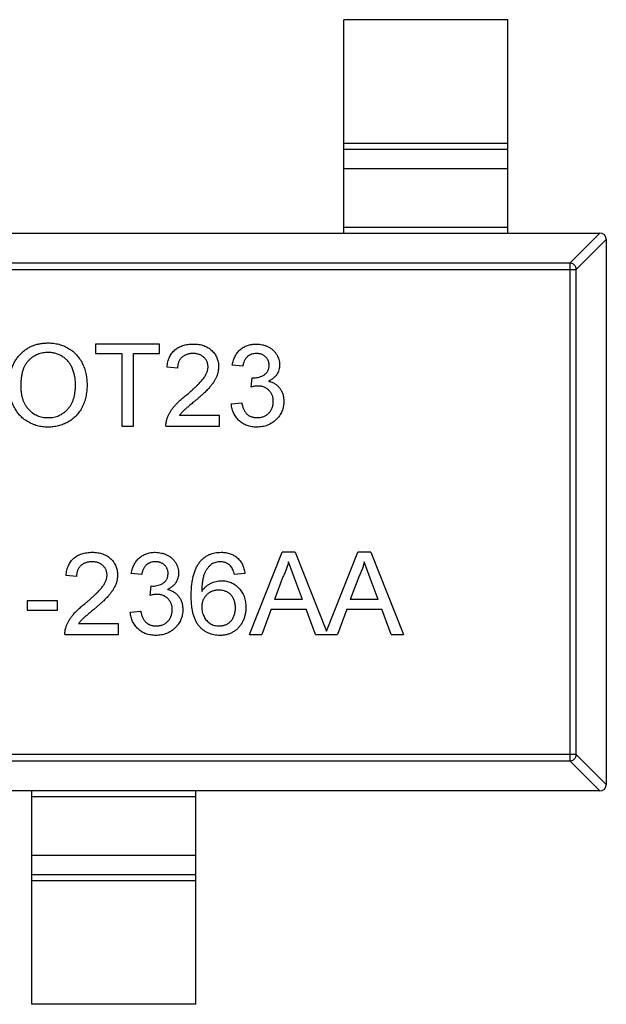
# Model space of a CAD drawing. Header units: millimetres. Extents: x 42 to 554, y 166 to 335.
# Tile 141 of 256: x 440.54 to 442.33, y 221.98 to 224.98. Entities that reach past the tile are written whole.
import ezdxf

# ---------------------------------------------------------------- set-up
doc = ezdxf.new("R2010")
doc.units = ezdxf.units.MM
doc.header["$LTSCALE"] = 30.734
doc.layers.get('0').update_dxf_attribs({"linetype": 'CONTINUOUS'})

msp = doc.modelspace()

# ---------------------------------------------------------------- linework, layer by layer
at = {"linetype": 'Continuous'}
for p, q in [((442.0316, 224.9766), (441.5316, 224.9766)), ((441.5316, 224.3266), (441.5316, 224.9766)), ((442.0316, 224.3266), (442.0316, 224.9766)), ((441.5316, 224.6005), (442.0316, 224.6005)), ((442.0316, 224.5807), (441.5316, 224.5807)), ((442.0316, 224.5227), (441.5316, 224.5227)), ((441.5316, 224.3444), (442.0316, 224.3444)), ((439.3516, 224.3266), (442.3116, 224.3266)), ((442.2205, 224.2352), (442.3119, 224.3266)), ((442.3316, 224.3069), (442.2402, 224.2155)), ((442.3316, 224.3066), (442.3316, 222.6466)), ((442.2205, 224.2352), (439.4427, 224.2352)), ((442.2205, 224.2352), (442.2205, 222.7181)), ((439.423, 224.2155), (442.2402, 224.2155)), ((442.2402, 222.7378), (442.2402, 224.2155)), ((440.971, 223.9885), (440.7755, 223.9885)), ((440.7755, 223.9885), (440.7755, 223.9596)), ((440.971, 223.9596), (440.971, 223.9885)), ((440.7755, 223.9596), (440.8556, 223.9596)), ((440.8556, 223.9596), (440.8556, 223.7385)), ((440.8909, 223.9596), (440.971, 223.9596)), ((440.8909, 223.7385), (440.8909, 223.9596)), ((441.2242, 223.9212), (441.1922, 223.9244)), ((441.0255, 223.9147), (440.9935, 223.9179)), ((441.2496, 223.8571), (441.2529, 223.8859)), ((441.2529, 223.8859), (441.2575, 223.8855)), ((441.189, 223.8058), (441.221, 223.809)), ((441.1537, 223.7705), (441.0314, 223.7705)), ((441.1537, 223.7385), (441.1537, 223.7705)), ((440.8556, 223.7385), (440.8909, 223.7385)), ((440.9903, 223.7385), (441.1537, 223.7385)), ((441.2445, 223.1038), (441.3438, 223.3538)), ((441.3835, 223.3538), (441.3438, 223.3538)), ((441.3835, 223.3538), (441.479, 223.1133)), ((441.479, 223.1133), (441.5745, 223.3538)), ((441.6143, 223.3538), (441.5745, 223.3538)), ((441.6143, 223.3538), (441.7136, 223.1038)), ((441.382, 223.2753), (441.3637, 223.325)), ((441.6128, 223.2753), (441.5944, 223.325)), ((440.7178, 223.2801), (440.6858, 223.2833)), ((440.9165, 223.2865), (440.8845, 223.2897)), ((441.2306, 223.2897), (441.1986, 223.2865)), ((441.3466, 223.2788), (441.321, 223.2096)), ((441.4063, 223.2096), (441.382, 223.2753)), ((441.5773, 223.2788), (441.5518, 223.2096)), ((441.6371, 223.2096), (441.6128, 223.2753)), ((440.9419, 223.2224), (440.9452, 223.2513)), ((440.9452, 223.2513), (440.9498, 223.2509)), ((440.6601, 223.2064), (440.5672, 223.2064)), ((440.5672, 223.2064), (440.5672, 223.1776)), ((440.6601, 223.1776), (440.6601, 223.2064)), ((441.4063, 223.2096), (441.321, 223.2096)), ((441.6371, 223.2096), (441.5518, 223.2096)), ((440.5672, 223.1776), (440.6601, 223.1776)), ((440.8813, 223.1712), (440.9133, 223.1744)), ((441.3104, 223.1808), (441.2819, 223.1038)), ((441.3104, 223.1808), (441.4169, 223.1808)), ((441.4454, 223.1038), (441.4169, 223.1808)), ((441.5411, 223.1808), (441.5127, 223.1038)), ((441.5411, 223.1808), (441.6477, 223.1808)), ((441.6762, 223.1038), (441.6477, 223.1808)), ((440.846, 223.1359), (440.7237, 223.1359)), ((440.846, 223.1038), (440.846, 223.1359)), ((440.6826, 223.1038), (440.846, 223.1038)), ((441.2445, 223.1038), (441.2819, 223.1038)), ((441.4454, 223.1038), (441.5127, 223.1038)), ((441.6762, 223.1038), (441.7136, 223.1038)), ((442.2402, 222.7378), (439.423, 222.7378)), ((442.2402, 222.7378), (442.3316, 222.6463)), ((439.4427, 222.7181), (442.2205, 222.7181)), ((442.3119, 222.6266), (442.2205, 222.7181)), ((442.3116, 222.6266), (439.3516, 222.6266)), ((440.5816, 221.9766), (440.5816, 222.6266)), ((441.0816, 222.6089), (440.5816, 222.6089)), ((441.0816, 221.9766), (441.0816, 222.6266)), ((440.5816, 222.4306), (441.0816, 222.4306)), ((440.5816, 222.3726), (441.0816, 222.3726)), ((441.0816, 222.3528), (440.5816, 222.3528)), ((441.0816, 221.9766), (440.5816, 221.9766))]:
    msp.add_line(p, q, dxfattribs=at)
for centre, start, end in [((442.3116, 224.3066), 0, 90), ((442.3116, 222.6466), 270, 0)]:
    msp.add_arc(centre, 0.02, start, end, dxfattribs=at)
for points, knots in [([(442.2402, 224.2155), (442.2401, 224.218), (442.2389, 224.2231), (442.2345, 224.2296), (442.2281, 224.234), (442.223, 224.2351), (442.2205, 224.2352)], [0, 0, 0, 0, 0.249032, 0.5, 0.750968, 1, 1, 1, 1]), ([(440.5127, 223.8602), (440.5128, 223.8652), (440.513, 223.8749), (440.5145, 223.8892), (440.5171, 223.9025), (440.5208, 223.9151), (440.5254, 223.9268), (440.5311, 223.9377), (440.5379, 223.9477), (440.5456, 223.9569), (440.5543, 223.965), (440.5635, 223.9722), (440.5733, 223.9782), (440.5838, 223.9832), (440.5949, 223.987), (440.6065, 223.9897), (440.6188, 223.9914), (440.6272, 223.9916), (440.6314, 223.9917)], [0, 0, 0, 0, 0.075226, 0.146575, 0.2145, 0.27953, 0.342403, 0.403496, 0.463762, 0.523864, 0.583252, 0.641302, 0.698898, 0.756295, 0.814628, 0.874325, 0.935783, 1, 1, 1, 1]), ([(440.6314, 223.9917), (440.6343, 223.9916), (440.6399, 223.9915), (440.6481, 223.9908), (440.6562, 223.9894), (440.6641, 223.9877), (440.6717, 223.9853), (440.6792, 223.9826), (440.6864, 223.9792), (440.6934, 223.9753), (440.7001, 223.971), (440.7064, 223.9663), (440.7122, 223.9612), (440.7178, 223.9557), (440.7228, 223.9497), (440.7275, 223.9434), (440.7317, 223.9367), (440.7355, 223.9295), (440.7389, 223.9221), (440.7418, 223.9144), (440.7443, 223.9064), (440.7464, 223.8982), (440.7479, 223.8898), (440.7491, 223.8811), (440.7497, 223.8722), (440.7498, 223.8661), (440.7499, 223.8631)], [0, 0, 0, 0, 0.043099, 0.085587, 0.126908, 0.167967, 0.20845, 0.249025, 0.289281, 0.33001, 0.370598, 0.410466, 0.450033, 0.489688, 0.529116, 0.569037, 0.609703, 0.650759, 0.692509, 0.734219, 0.776707, 0.819552, 0.863351, 0.907839, 0.953334, 1, 1, 1, 1]), ([(440.9935, 223.9179), (440.9938, 223.9207), (440.9944, 223.9262), (440.996, 223.934), (440.9983, 223.9414), (441.0009, 223.9482), (441.0043, 223.9546), (441.008, 223.9604), (441.0125, 223.9657), (441.0174, 223.9705), (441.0229, 223.9747), (441.0288, 223.9784), (441.0352, 223.9815), (441.042, 223.9841), (441.0493, 223.986), (441.057, 223.9874), (441.0651, 223.9883), (441.0707, 223.9884), (441.0736, 223.9885)], [0, 0, 0, 0, 0.070675, 0.137493, 0.201473, 0.262869, 0.32255, 0.380737, 0.43822, 0.495487, 0.553484, 0.611346, 0.670644, 0.731587, 0.794183, 0.859445, 0.928208, 1, 1, 1, 1]), ([(441.0736, 223.9885), (441.0765, 223.9884), (441.0821, 223.9883), (441.0903, 223.9873), (441.0981, 223.9858), (441.1054, 223.9837), (441.1122, 223.9808), (441.1186, 223.9774), (441.1245, 223.9734), (441.1298, 223.9687), (441.1347, 223.9636), (441.1389, 223.9582), (441.1425, 223.9525), (441.1455, 223.9465), (441.1477, 223.9401), (441.1493, 223.9335), (441.1504, 223.9266), (441.1505, 223.9219), (441.1505, 223.9195)], [0, 0, 0, 0, 0.074712, 0.145539, 0.213339, 0.278615, 0.342094, 0.40389, 0.465063, 0.526577, 0.587328, 0.64638, 0.704345, 0.761672, 0.819418, 0.878039, 0.937796, 1, 1, 1, 1]), ([(441.1922, 223.9244), (441.1927, 223.9268), (441.1937, 223.9317), (441.1957, 223.9387), (441.1981, 223.9453), (441.201, 223.9514), (441.2043, 223.9572), (441.2081, 223.9625), (441.2123, 223.9673), (441.217, 223.9718), (441.2219, 223.9757), (441.2273, 223.9791), (441.2329, 223.982), (441.2388, 223.9843), (441.245, 223.9862), (441.2515, 223.9875), (441.2583, 223.9883), (441.2629, 223.9884), (441.2653, 223.9885)], [0, 0, 0, 0, 0.071036, 0.139343, 0.204958, 0.268332, 0.330129, 0.390664, 0.450861, 0.510587, 0.570374, 0.629455, 0.687994, 0.747581, 0.807839, 0.870034, 0.93381, 1, 1, 1, 1]), ([(441.2653, 223.9885), (441.2686, 223.9884), (441.275, 223.9881), (441.2844, 223.9865), (441.2934, 223.9838), (441.3019, 223.98), (441.3098, 223.9754), (441.3168, 223.9699), (441.3228, 223.9636), (441.3277, 223.9565), (441.3315, 223.949), (441.3344, 223.9412), (441.3361, 223.9331), (441.3363, 223.9277), (441.3364, 223.9249)], [0, 0, 0, 0, 0.092054, 0.181008, 0.26913, 0.357137, 0.443549, 0.526433, 0.607453, 0.688385, 0.767854, 0.845531, 0.922529, 1, 1, 1, 1]), ([(440.6316, 223.9628), (440.6288, 223.9628), (440.6233, 223.9627), (440.6151, 223.9614), (440.6073, 223.9596), (440.5997, 223.957), (440.5924, 223.9537), (440.5855, 223.9495), (440.5788, 223.9447), (440.5725, 223.9391), (440.5666, 223.9327), (440.5616, 223.9252), (440.5574, 223.9167), (440.5539, 223.9072), (440.5512, 223.8967), (440.5493, 223.8853), (440.5482, 223.8729), (440.548, 223.8642), (440.548, 223.8598)], [0, 0, 0, 0, 0.055943, 0.110382, 0.164048, 0.216759, 0.269601, 0.323009, 0.377581, 0.433449, 0.490922, 0.550625, 0.613117, 0.679861, 0.751358, 0.828261, 0.910795, 1, 1, 1, 1]), ([(440.7146, 223.8633), (440.7146, 223.8658), (440.7146, 223.8706), (440.714, 223.8778), (440.7133, 223.8847), (440.7122, 223.8914), (440.7107, 223.8978), (440.709, 223.9041), (440.707, 223.91), (440.7046, 223.9157), (440.702, 223.9212), (440.699, 223.9263), (440.6957, 223.9311), (440.6923, 223.9357), (440.6884, 223.9398), (440.6843, 223.9437), (440.6798, 223.9473), (440.6751, 223.9505), (440.6703, 223.9534), (440.6652, 223.9559), (440.66, 223.9581), (440.6546, 223.9598), (440.6491, 223.9611), (440.6434, 223.9622), (440.6376, 223.9627), (440.6336, 223.9628), (440.6316, 223.9628)], [0, 0, 0, 0, 0.050852, 0.099752, 0.147438, 0.194086, 0.239171, 0.28334, 0.326577, 0.368936, 0.410572, 0.451051, 0.490877, 0.530044, 0.568937, 0.607578, 0.64642, 0.685679, 0.724799, 0.763513, 0.802173, 0.84074, 0.879649, 0.919071, 0.959098, 1, 1, 1, 1]), ([(441.0729, 223.9596), (441.0712, 223.9596), (441.0678, 223.9595), (441.0628, 223.9589), (441.0581, 223.9581), (441.0536, 223.9567), (441.0494, 223.9551), (441.0455, 223.953), (441.0418, 223.9506), (441.0385, 223.9478), (441.0355, 223.9446), (441.0328, 223.9412), (441.0306, 223.9375), (441.0288, 223.9335), (441.0273, 223.9292), (441.0263, 223.9247), (441.0257, 223.9198), (441.0256, 223.9164), (441.0255, 223.9147)], [0, 0, 0, 0, 0.070696, 0.138358, 0.20337, 0.2657, 0.327256, 0.386512, 0.445858, 0.505173, 0.56378, 0.622343, 0.680824, 0.739795, 0.800801, 0.864239, 0.930631, 1, 1, 1, 1]), ([(441.1185, 223.9192), (441.1184, 223.9206), (441.1184, 223.9233), (441.1177, 223.9273), (441.1168, 223.9312), (441.1154, 223.9349), (441.1136, 223.9385), (441.1114, 223.9418), (441.1088, 223.945), (441.1059, 223.9479), (441.1026, 223.9507), (441.0991, 223.953), (441.0953, 223.9551), (441.0913, 223.9568), (441.087, 223.958), (441.0825, 223.9589), (441.0778, 223.9595), (441.0745, 223.9596), (441.0729, 223.9596)], [0, 0, 0, 0, 0.061762, 0.121174, 0.179421, 0.236843, 0.294322, 0.353191, 0.412721, 0.474522, 0.537057, 0.599591, 0.662367, 0.725246, 0.790316, 0.857724, 0.927232, 1, 1, 1, 1]), ([(441.2663, 223.9596), (441.2636, 223.9595), (441.2584, 223.9593), (441.251, 223.9574), (441.2443, 223.9544), (441.2393, 223.9509), (441.2358, 223.9475), (441.2334, 223.9446), (441.2312, 223.9414), (441.2293, 223.938), (441.2277, 223.9342), (441.2262, 223.9301), (441.2251, 223.9257), (441.2245, 223.9227), (441.2242, 223.9212)], [0, 0, 0, 0, 0.127797, 0.246795, 0.362284, 0.477652, 0.536237, 0.59559, 0.656344, 0.719085, 0.784349, 0.852876, 0.924551, 1, 1, 1, 1]), ([(441.3044, 223.9239), (441.3043, 223.9251), (441.3043, 223.9276), (441.3038, 223.9313), (441.3029, 223.9347), (441.3018, 223.938), (441.3003, 223.9411), (441.2984, 223.9441), (441.2962, 223.9469), (441.2937, 223.9495), (441.291, 223.9519), (441.288, 223.9539), (441.2849, 223.9557), (441.2815, 223.9571), (441.278, 223.9582), (441.2743, 223.959), (441.2704, 223.9595), (441.2677, 223.9596), (441.2663, 223.9596)], [0, 0, 0, 0, 0.065093, 0.127304, 0.188122, 0.247131, 0.306077, 0.365678, 0.426103, 0.487841, 0.550317, 0.611805, 0.672737, 0.734883, 0.79768, 0.862475, 0.929775, 1, 1, 1, 1]), ([(441.2575, 223.8855), (441.2604, 223.8857), (441.2662, 223.8859), (441.2746, 223.8877), (441.2826, 223.8906), (441.2888, 223.894), (441.2934, 223.8973), (441.2963, 223.9002), (441.2989, 223.9033), (441.3008, 223.9069), (441.3025, 223.9107), (441.3035, 223.9148), (441.3043, 223.9192), (441.3043, 223.9223), (441.3044, 223.9239)], [0, 0, 0, 0, 0.129789, 0.254605, 0.378435, 0.50292, 0.565018, 0.624848, 0.683448, 0.742765, 0.802757, 0.86522, 0.930779, 1, 1, 1, 1]), ([(441.3364, 223.9249), (441.3363, 223.9223), (441.3361, 223.9172), (441.3345, 223.9097), (441.3317, 223.9026), (441.3279, 223.8959), (441.3231, 223.8897), (441.3171, 223.8841), (441.3102, 223.8792), (441.305, 223.8766), (441.3023, 223.8753)], [0, 0, 0, 0, 0.121951, 0.240787, 0.35855, 0.479066, 0.601519, 0.727551, 0.859932, 1, 1, 1, 1]), ([(441.0513, 223.832), (441.0545, 223.8347), (441.0607, 223.8399), (441.0694, 223.8476), (441.0774, 223.8548), (441.0845, 223.8616), (441.0908, 223.8678), (441.0962, 223.8736), (441.1009, 223.8788), (441.1048, 223.8837), (441.1081, 223.8883), (441.1109, 223.8929), (441.1132, 223.8973), (441.1151, 223.9018), (441.1166, 223.9062), (441.1177, 223.9105), (441.1184, 223.9149), (441.1184, 223.9177), (441.1185, 223.9192)], [0, 0, 0, 0, 0.11141, 0.214526, 0.309417, 0.396087, 0.474284, 0.544374, 0.60642, 0.660582, 0.709794, 0.756451, 0.800767, 0.843168, 0.884295, 0.923885, 0.962359, 1, 1, 1, 1]), ([(441.1505, 223.9195), (441.1504, 223.917), (441.1503, 223.912), (441.1492, 223.9046), (441.1474, 223.8973), (441.1449, 223.89), (441.1416, 223.8826), (441.1374, 223.8751), (441.1322, 223.8674), (441.1271, 223.8609), (441.1225, 223.8554), (441.1183, 223.8509), (441.1135, 223.8461), (441.1082, 223.8409), (441.1023, 223.8354), (441.0958, 223.8295), (441.0887, 223.8233), (441.0837, 223.8191), (441.0812, 223.8169)], [0, 0, 0, 0, 0.057945, 0.116018, 0.174826, 0.234683, 0.296827, 0.364061, 0.436192, 0.51426, 0.556976, 0.604856, 0.657675, 0.715751, 0.77884, 0.847501, 0.921228, 1, 1, 1, 1]), ([(440.6313, 223.7353), (440.6284, 223.7353), (440.6227, 223.7354), (440.6143, 223.7362), (440.6061, 223.7375), (440.5981, 223.7394), (440.5904, 223.7418), (440.5829, 223.7447), (440.5756, 223.7481), (440.5687, 223.752), (440.562, 223.7564), (440.5557, 223.7613), (440.5498, 223.7665), (440.5444, 223.7721), (440.5394, 223.778), (440.5348, 223.7844), (440.5306, 223.7912), (440.5269, 223.7983), (440.5235, 223.8056), (440.5207, 223.8131), (440.5182, 223.8207), (440.5162, 223.8284), (440.5146, 223.8362), (440.5135, 223.8441), (440.5128, 223.8521), (440.5127, 223.8575), (440.5127, 223.8602)], [0, 0, 0, 0, 0.044697, 0.088534, 0.131409, 0.173814, 0.215715, 0.257247, 0.298848, 0.340604, 0.382029, 0.42297, 0.463632, 0.504048, 0.544591, 0.584964, 0.626265, 0.667979, 0.709943, 0.751382, 0.792619, 0.833948, 0.875008, 0.916446, 0.957907, 1, 1, 1, 1]), ([(440.6311, 223.7641), (440.6341, 223.7642), (440.6399, 223.7643), (440.6485, 223.7655), (440.6566, 223.7676), (440.6644, 223.7704), (440.6717, 223.7741), (440.6787, 223.7785), (440.6851, 223.7839), (440.6912, 223.7899), (440.6967, 223.7967), (440.7016, 223.8042), (440.7056, 223.8124), (440.709, 223.8213), (440.7115, 223.8309), (440.7133, 223.8411), (440.7144, 223.852), (440.7146, 223.8595), (440.7146, 223.8633)], [0, 0, 0, 0, 0.061055, 0.119545, 0.176806, 0.232956, 0.288583, 0.344667, 0.401662, 0.46054, 0.520477, 0.581213, 0.643431, 0.707961, 0.775371, 0.846414, 0.921152, 1, 1, 1, 1]), ([(440.7499, 223.8631), (440.7498, 223.86), (440.7497, 223.8538), (440.749, 223.8448), (440.7478, 223.8359), (440.7462, 223.8274), (440.744, 223.8191), (440.7414, 223.811), (440.7383, 223.8031), (440.7348, 223.7956), (440.7308, 223.7884), (440.7263, 223.7816), (440.7215, 223.7753), (440.7164, 223.7694), (440.7107, 223.764), (440.7047, 223.759), (440.6983, 223.7545), (440.6915, 223.7505), (440.6845, 223.7469), (440.6773, 223.7438), (440.67, 223.7411), (440.6625, 223.739), (440.6549, 223.7373), (440.6471, 223.7361), (440.6393, 223.7354), (440.634, 223.7353), (440.6313, 223.7353)], [0, 0, 0, 0, 0.04756, 0.093962, 0.139112, 0.183626, 0.227457, 0.270703, 0.313611, 0.35626, 0.398366, 0.439557, 0.480045, 0.519888, 0.559658, 0.599421, 0.639208, 0.679668, 0.72002, 0.759859, 0.79956, 0.839199, 0.878956, 0.918794, 0.959083, 1, 1, 1, 1]), ([(441.2703, 223.8605), (441.2688, 223.8604), (441.2657, 223.8603), (441.2608, 223.8596), (441.2553, 223.8586), (441.2516, 223.8576), (441.2496, 223.8571)], [0, 0, 0, 0, 0.209403, 0.444401, 0.708272, 1, 1, 1, 1]), ([(441.3172, 223.8139), (441.3171, 223.8156), (441.3171, 223.8188), (441.3165, 223.8236), (441.3154, 223.8281), (441.314, 223.8324), (441.3121, 223.8365), (441.3098, 223.8403), (441.3071, 223.844), (441.304, 223.8473), (441.3006, 223.8504), (441.297, 223.8531), (441.2931, 223.8554), (441.289, 223.8572), (441.2846, 223.8587), (441.28, 223.8597), (441.2752, 223.8603), (441.272, 223.8604), (441.2703, 223.8605)], [0, 0, 0, 0, 0.067051, 0.13118, 0.193722, 0.254499, 0.314763, 0.375117, 0.436023, 0.498297, 0.560571, 0.621619, 0.681973, 0.742853, 0.804272, 0.867473, 0.932273, 1, 1, 1, 1]), ([(441.3023, 223.8753), (441.3041, 223.8749), (441.3076, 223.874), (441.3127, 223.8722), (441.3174, 223.87), (441.3219, 223.8676), (441.3261, 223.8647), (441.33, 223.8615), (441.3335, 223.8579), (441.3368, 223.8541), (441.3397, 223.85), (441.3422, 223.8455), (441.3444, 223.8408), (441.3462, 223.8359), (441.3476, 223.8307), (441.3485, 223.8252), (441.3491, 223.8195), (441.3492, 223.8157), (441.3492, 223.8137)], [0, 0, 0, 0, 0.065828, 0.128938, 0.190858, 0.251186, 0.310974, 0.37005, 0.429672, 0.489507, 0.549975, 0.610075, 0.670915, 0.732909, 0.796711, 0.861825, 0.929892, 1, 1, 1, 1]), ([(440.548, 223.8598), (440.548, 223.8561), (440.5481, 223.8491), (440.5493, 223.8388), (440.5511, 223.8292), (440.5537, 223.82), (440.5571, 223.8116), (440.5611, 223.8036), (440.566, 223.7963), (440.5715, 223.7896), (440.5776, 223.7836), (440.5841, 223.7784), (440.591, 223.774), (440.5983, 223.7704), (440.606, 223.7675), (440.614, 223.7656), (440.6225, 223.7643), (440.6282, 223.7642), (440.6311, 223.7641)], [0, 0, 0, 0, 0.075964, 0.148125, 0.217201, 0.2833, 0.347202, 0.4093, 0.470426, 0.531588, 0.591739, 0.650258, 0.707303, 0.764208, 0.821148, 0.879119, 0.938423, 1, 1, 1, 1]), ([(440.9936, 223.7607), (440.9947, 223.7636), (440.9968, 223.7696), (441.0012, 223.7782), (441.0064, 223.7867), (441.0114, 223.7937), (441.016, 223.7993), (441.0198, 223.8036), (441.0241, 223.8081), (441.0287, 223.8126), (441.0338, 223.8173), (441.0392, 223.8222), (441.0451, 223.8271), (441.0492, 223.8303), (441.0513, 223.832)], [0, 0, 0, 0, 0.100388, 0.204407, 0.310686, 0.422157, 0.480685, 0.543238, 0.6095, 0.679555, 0.753841, 0.831641, 0.913813, 1, 1, 1, 1]), ([(441.0812, 223.8169), (441.079, 223.8151), (441.0748, 223.8117), (441.0688, 223.8068), (441.0635, 223.8023), (441.0587, 223.7983), (441.0545, 223.7947), (441.0509, 223.7916), (441.0479, 223.7889), (441.0434, 223.7848), (441.0377, 223.7789), (441.0335, 223.7732), (441.0314, 223.7705)], [0, 0, 0, 0, 0.1242, 0.23683, 0.339495, 0.431254, 0.511455, 0.581223, 0.640495, 0.688308, 0.850333, 1, 1, 1, 1]), ([(441.2668, 223.7353), (441.2641, 223.7353), (441.259, 223.7354), (441.2514, 223.7364), (441.2442, 223.7379), (441.2373, 223.7401), (441.2307, 223.7428), (441.2245, 223.7462), (441.2187, 223.7502), (441.2132, 223.7548), (441.2082, 223.7599), (441.2037, 223.7654), (441.1998, 223.7712), (441.1964, 223.7774), (441.1937, 223.784), (441.1915, 223.7909), (441.1899, 223.7982), (441.1893, 223.8032), (441.189, 223.8058)], [0, 0, 0, 0, 0.067794, 0.133464, 0.196934, 0.258481, 0.319787, 0.380431, 0.44099, 0.502867, 0.564806, 0.625526, 0.685604, 0.746041, 0.807347, 0.869717, 0.93379, 1, 1, 1, 1]), ([(441.221, 223.809), (441.2215, 223.807), (441.2223, 223.8033), (441.2239, 223.798), (441.2256, 223.793), (441.2276, 223.7886), (441.2297, 223.7844), (441.2321, 223.7808), (441.2346, 223.7775), (441.2374, 223.7746), (441.2404, 223.7721), (441.2436, 223.7699), (441.2471, 223.7681), (441.2508, 223.7667), (441.2547, 223.7655), (441.2589, 223.7647), (441.2633, 223.7642), (441.2663, 223.7641), (441.2679, 223.7641)], [0, 0, 0, 0, 0.082566, 0.15976, 0.233155, 0.301356, 0.365752, 0.426437, 0.484185, 0.539549, 0.593156, 0.647048, 0.701446, 0.757, 0.81384, 0.873058, 0.934963, 1, 1, 1, 1]), ([(441.3492, 223.8137), (441.3492, 223.811), (441.3491, 223.8057), (441.3479, 223.7979), (441.3461, 223.7905), (441.3435, 223.7833), (441.3402, 223.7765), (441.3361, 223.77), (441.3313, 223.7638), (441.3259, 223.758), (441.32, 223.7526), (441.3135, 223.748), (441.3067, 223.744), (441.2994, 223.7408), (441.2918, 223.7383), (441.2838, 223.7365), (441.2754, 223.7355), (441.2697, 223.7353), (441.2668, 223.7353)], [0, 0, 0, 0, 0.063503, 0.124805, 0.18492, 0.244376, 0.303775, 0.364133, 0.425376, 0.488388, 0.551743, 0.61386, 0.67564, 0.737737, 0.800417, 0.864658, 0.930985, 1, 1, 1, 1]), ([(441.2679, 223.7641), (441.2697, 223.7641), (441.2733, 223.7642), (441.2785, 223.7649), (441.2834, 223.766), (441.288, 223.7676), (441.2924, 223.7696), (441.2965, 223.7721), (441.3003, 223.775), (441.3038, 223.7784), (441.3069, 223.7821), (441.3097, 223.786), (441.312, 223.7901), (441.3139, 223.7944), (441.3154, 223.799), (441.3164, 223.8038), (441.3171, 223.8088), (441.3172, 223.8122), (441.3172, 223.8139)], [0, 0, 0, 0, 0.069461, 0.135658, 0.19962, 0.261651, 0.322053, 0.38234, 0.443223, 0.50493, 0.56682, 0.6276, 0.687476, 0.747351, 0.808174, 0.870133, 0.933721, 1, 1, 1, 1]), ([(440.9903, 223.7385), (440.9903, 223.7404), (440.9902, 223.7442), (440.9909, 223.7498), (440.9919, 223.7553), (440.993, 223.7589), (440.9936, 223.7607)], [0, 0, 0, 0, 0.252643, 0.50444, 0.750407, 1, 1, 1, 1]), ([(440.6858, 223.2833), (440.6861, 223.2861), (440.6867, 223.2916), (440.6883, 223.2994), (440.6906, 223.3068), (440.6932, 223.3136), (440.6966, 223.3199), (440.7004, 223.3258), (440.7048, 223.3311), (440.7097, 223.3359), (440.7152, 223.3401), (440.7211, 223.3438), (440.7275, 223.3469), (440.7343, 223.3495), (440.7416, 223.3514), (440.7493, 223.3528), (440.7575, 223.3537), (440.763, 223.3538), (440.7659, 223.3538)], [0, 0, 0, 0, 0.070675, 0.137493, 0.201473, 0.262869, 0.32255, 0.380737, 0.43822, 0.495487, 0.553484, 0.611346, 0.670644, 0.731587, 0.794183, 0.859445, 0.928208, 1, 1, 1, 1]), ([(440.7659, 223.3538), (440.7688, 223.3538), (440.7744, 223.3537), (440.7826, 223.3527), (440.7904, 223.3512), (440.7977, 223.349), (440.8045, 223.3462), (440.8109, 223.3428), (440.8168, 223.3388), (440.8221, 223.3341), (440.827, 223.329), (440.8312, 223.3236), (440.8348, 223.3179), (440.8378, 223.3119), (440.84, 223.3055), (440.8416, 223.2989), (440.8427, 223.292), (440.8428, 223.2872), (440.8428, 223.2848)], [0, 0, 0, 0, 0.074712, 0.145539, 0.213339, 0.278615, 0.342094, 0.40389, 0.465063, 0.526577, 0.587328, 0.64638, 0.704345, 0.761672, 0.819418, 0.878039, 0.937796, 1, 1, 1, 1]), ([(440.8845, 223.2897), (440.885, 223.2922), (440.886, 223.2971), (440.888, 223.3041), (440.8904, 223.3107), (440.8934, 223.3168), (440.8966, 223.3226), (440.9004, 223.3279), (440.9046, 223.3327), (440.9093, 223.3371), (440.9143, 223.3411), (440.9196, 223.3445), (440.9252, 223.3474), (440.9311, 223.3497), (440.9373, 223.3516), (440.9438, 223.3529), (440.9506, 223.3537), (440.9553, 223.3538), (440.9576, 223.3538)], [0, 0, 0, 0, 0.071036, 0.139343, 0.204958, 0.268332, 0.330129, 0.390664, 0.450861, 0.510587, 0.570374, 0.629455, 0.687994, 0.747581, 0.807839, 0.870034, 0.93381, 1, 1, 1, 1]), ([(440.9576, 223.3538), (440.9609, 223.3537), (440.9673, 223.3535), (440.9767, 223.3519), (440.9857, 223.3492), (440.9942, 223.3454), (441.0021, 223.3408), (441.0091, 223.3353), (441.0151, 223.329), (441.02, 223.3219), (441.0238, 223.3144), (441.0267, 223.3066), (441.0284, 223.2985), (441.0286, 223.293), (441.0287, 223.2903)], [0, 0, 0, 0, 0.092054, 0.181008, 0.26913, 0.357137, 0.443549, 0.526433, 0.607453, 0.688385, 0.767854, 0.845531, 0.922529, 1, 1, 1, 1]), ([(441.0944, 223.3255), (441.0964, 223.3277), (441.1004, 223.3322), (441.1072, 223.338), (441.1145, 223.3429), (441.1223, 223.3469), (441.1306, 223.35), (441.1394, 223.3523), (441.1488, 223.3536), (441.1552, 223.3538), (441.1585, 223.3538)], [0, 0, 0, 0, 0.125625, 0.247619, 0.368528, 0.488104, 0.609878, 0.735382, 0.864448, 1, 1, 1, 1]), ([(441.1585, 223.3538), (441.1609, 223.3538), (441.1657, 223.3537), (441.1727, 223.3529), (441.1794, 223.3515), (441.1858, 223.3497), (441.1917, 223.3473), (441.1974, 223.3444), (441.2028, 223.3409), (441.2077, 223.3369), (441.2123, 223.3324), (441.2164, 223.3275), (441.22, 223.3222), (441.2231, 223.3165), (441.2257, 223.3104), (441.2279, 223.3039), (441.2296, 223.297), (441.2303, 223.2922), (441.2306, 223.2897)], [0, 0, 0, 0, 0.068499, 0.134572, 0.198208, 0.259784, 0.319951, 0.379508, 0.438814, 0.498497, 0.558182, 0.617438, 0.677522, 0.737959, 0.80033, 0.86409, 0.930622, 1, 1, 1, 1]), ([(440.7652, 223.325), (440.7635, 223.325), (440.7601, 223.3249), (440.7551, 223.3243), (440.7504, 223.3234), (440.7459, 223.3221), (440.7417, 223.3204), (440.7378, 223.3183), (440.7341, 223.316), (440.7308, 223.3131), (440.7278, 223.31), (440.7251, 223.3066), (440.7229, 223.3029), (440.7211, 223.2989), (440.7196, 223.2946), (440.7186, 223.29), (440.718, 223.2852), (440.7179, 223.2818), (440.7178, 223.2801)], [0, 0, 0, 0, 0.070696, 0.138358, 0.20337, 0.2657, 0.327256, 0.386512, 0.445858, 0.505173, 0.56378, 0.622343, 0.680824, 0.739795, 0.800801, 0.864239, 0.930631, 1, 1, 1, 1]), ([(440.8108, 223.2845), (440.8107, 223.2859), (440.8107, 223.2887), (440.81, 223.2927), (440.8091, 223.2966), (440.8077, 223.3003), (440.8059, 223.3038), (440.8037, 223.3072), (440.8011, 223.3104), (440.7982, 223.3133), (440.795, 223.3161), (440.7914, 223.3184), (440.7876, 223.3205), (440.7836, 223.3222), (440.7793, 223.3234), (440.7748, 223.3243), (440.7701, 223.3249), (440.7669, 223.325), (440.7652, 223.325)], [0, 0, 0, 0, 0.061762, 0.121174, 0.179421, 0.236843, 0.294322, 0.353191, 0.412721, 0.474522, 0.537057, 0.599591, 0.662367, 0.725246, 0.790316, 0.857724, 0.927232, 1, 1, 1, 1]), ([(440.9586, 223.325), (440.9559, 223.3249), (440.9507, 223.3247), (440.9433, 223.3228), (440.9366, 223.3198), (440.9316, 223.3163), (440.9281, 223.3129), (440.9257, 223.31), (440.9235, 223.3068), (440.9216, 223.3033), (440.92, 223.2996), (440.9185, 223.2955), (440.9174, 223.2911), (440.9168, 223.2881), (440.9165, 223.2865)], [0, 0, 0, 0, 0.127797, 0.246795, 0.362284, 0.477652, 0.536237, 0.59559, 0.656344, 0.719085, 0.784349, 0.852876, 0.924551, 1, 1, 1, 1]), ([(440.9967, 223.2892), (440.9966, 223.2905), (440.9966, 223.293), (440.9961, 223.2966), (440.9952, 223.3001), (440.9941, 223.3034), (440.9926, 223.3065), (440.9907, 223.3095), (440.9885, 223.3123), (440.986, 223.3149), (440.9833, 223.3173), (440.9803, 223.3193), (440.9772, 223.3211), (440.9738, 223.3225), (440.9703, 223.3236), (440.9666, 223.3244), (440.9627, 223.3249), (440.96, 223.325), (440.9586, 223.325)], [0, 0, 0, 0, 0.065093, 0.127304, 0.188122, 0.247131, 0.306077, 0.365678, 0.426103, 0.487841, 0.550317, 0.611805, 0.672737, 0.734883, 0.79768, 0.862475, 0.929775, 1, 1, 1, 1]), ([(441.0672, 223.2209), (441.0672, 223.2238), (441.0672, 223.2296), (441.0676, 223.2381), (441.0681, 223.2464), (441.0688, 223.2543), (441.0698, 223.2619), (441.071, 223.2692), (441.0723, 223.2762), (441.0739, 223.2829), (441.0757, 223.2893), (441.0778, 223.2954), (441.08, 223.3012), (441.0824, 223.3066), (441.0851, 223.3118), (441.088, 223.3166), (441.091, 223.3212), (441.0933, 223.324), (441.0944, 223.3255)], [0, 0, 0, 0, 0.080034, 0.157854, 0.232564, 0.304731, 0.374384, 0.441663, 0.506048, 0.568692, 0.628715, 0.687238, 0.743227, 0.797567, 0.850239, 0.901629, 0.951067, 1, 1, 1, 1]), ([(441.1564, 223.325), (441.154, 223.3249), (441.1492, 223.3248), (441.1422, 223.3233), (441.1354, 223.321), (441.1312, 223.3187), (441.1291, 223.3176)], [0, 0, 0, 0, 0.252584, 0.499095, 0.747119, 1, 1, 1, 1]), ([(441.187, 223.3122), (441.186, 223.3132), (441.1839, 223.3152), (441.1805, 223.3178), (441.177, 223.3201), (441.1732, 223.3219), (441.1692, 223.3233), (441.1651, 223.3243), (441.1608, 223.3249), (441.1579, 223.325), (441.1564, 223.325)], [0, 0, 0, 0, 0.128545, 0.252818, 0.375212, 0.497113, 0.618546, 0.742222, 0.869458, 1, 1, 1, 1]), ([(441.3637, 223.325), (441.3627, 223.321), (441.3608, 223.3131), (441.3568, 223.3015), (441.3522, 223.29), (441.3485, 223.2826), (441.3466, 223.2788)], [0, 0, 0, 0, 0.247294, 0.495608, 0.746359, 1, 1, 1, 1]), ([(441.5944, 223.325), (441.5935, 223.321), (441.5916, 223.3131), (441.5875, 223.3015), (441.583, 223.29), (441.5792, 223.2826), (441.5773, 223.2788)], [0, 0, 0, 0, 0.247294, 0.495608, 0.746359, 1, 1, 1, 1]), ([(441.0287, 223.2903), (441.0286, 223.2877), (441.0284, 223.2826), (441.0268, 223.2751), (441.024, 223.268), (441.0203, 223.2613), (441.0154, 223.255), (441.0095, 223.2495), (441.0025, 223.2446), (440.9973, 223.242), (440.9946, 223.2407)], [0, 0, 0, 0, 0.121951, 0.240787, 0.35855, 0.479066, 0.601519, 0.727551, 0.859932, 1, 1, 1, 1]), ([(441.1291, 223.3176), (441.127, 223.3159), (441.1227, 223.3123), (441.1171, 223.3057), (441.1121, 223.2981), (441.1084, 223.291), (441.1058, 223.2846), (441.1041, 223.2791), (441.1027, 223.273), (441.1015, 223.2664), (441.1006, 223.2592), (441.0998, 223.2514), (441.0994, 223.2431), (441.0993, 223.2373), (441.0992, 223.2344)], [0, 0, 0, 0, 0.088609, 0.181893, 0.280787, 0.38702, 0.444107, 0.506454, 0.574396, 0.647656, 0.726426, 0.811458, 0.90278, 1, 1, 1, 1]), ([(441.1986, 223.2865), (441.1979, 223.2893), (441.1966, 223.2945), (441.1939, 223.3015), (441.1909, 223.3075), (441.1882, 223.3107), (441.187, 223.3122)], [0, 0, 0, 0, 0.299802, 0.564331, 0.796204, 1, 1, 1, 1]), ([(440.7436, 223.1973), (440.7468, 223.2001), (440.753, 223.2053), (440.7617, 223.213), (440.7697, 223.2202), (440.7768, 223.2269), (440.7831, 223.2332), (440.7886, 223.239), (440.7933, 223.2442), (440.7971, 223.2491), (440.8004, 223.2537), (440.8032, 223.2582), (440.8055, 223.2627), (440.8074, 223.2671), (440.8089, 223.2715), (440.81, 223.2759), (440.8107, 223.2802), (440.8107, 223.2831), (440.8108, 223.2845)], [0, 0, 0, 0, 0.11141, 0.214526, 0.309417, 0.396087, 0.474284, 0.544374, 0.60642, 0.660582, 0.709794, 0.756451, 0.800767, 0.843168, 0.884295, 0.923885, 0.962359, 1, 1, 1, 1]), ([(440.8428, 223.2848), (440.8428, 223.2824), (440.8426, 223.2774), (440.8415, 223.27), (440.8397, 223.2627), (440.8373, 223.2553), (440.8339, 223.248), (440.8297, 223.2405), (440.8245, 223.2328), (440.8194, 223.2263), (440.8148, 223.2208), (440.8106, 223.2163), (440.8058, 223.2115), (440.8005, 223.2063), (440.7946, 223.2008), (440.7881, 223.1949), (440.781, 223.1887), (440.776, 223.1845), (440.7735, 223.1823)], [0, 0, 0, 0, 0.057945, 0.116018, 0.174826, 0.234683, 0.296827, 0.364061, 0.436192, 0.51426, 0.556976, 0.604856, 0.657675, 0.715751, 0.77884, 0.847501, 0.921228, 1, 1, 1, 1]), ([(440.9498, 223.2509), (440.9527, 223.251), (440.9585, 223.2513), (440.967, 223.2531), (440.9749, 223.256), (440.9811, 223.2594), (440.9857, 223.2627), (440.9886, 223.2656), (440.9912, 223.2687), (440.9931, 223.2723), (440.9948, 223.276), (440.9958, 223.2802), (440.9966, 223.2846), (440.9966, 223.2877), (440.9967, 223.2892)], [0, 0, 0, 0, 0.129789, 0.254605, 0.378435, 0.50292, 0.565018, 0.624848, 0.683448, 0.742765, 0.802757, 0.86522, 0.930779, 1, 1, 1, 1]), ([(441.0992, 223.2344), (441.1011, 223.237), (441.1048, 223.2422), (441.1113, 223.249), (441.1185, 223.2548), (441.1262, 223.2593), (441.1343, 223.2629), (441.1427, 223.2655), (441.1513, 223.267), (441.1571, 223.2672), (441.16, 223.2673)], [0, 0, 0, 0, 0.13549, 0.265229, 0.390778, 0.51542, 0.638317, 0.759642, 0.878902, 1, 1, 1, 1]), ([(441.16, 223.2673), (441.1625, 223.2672), (441.1674, 223.2671), (441.1747, 223.2661), (441.1817, 223.2642), (441.1885, 223.2618), (441.1949, 223.2585), (441.201, 223.2547), (441.2068, 223.25), (441.2124, 223.2447), (441.2174, 223.2389), (441.2219, 223.2326), (441.2256, 223.2259), (441.2286, 223.2187), (441.2309, 223.2112), (441.2326, 223.2032), (441.2336, 223.1948), (441.2338, 223.1891), (441.2338, 223.1862)], [0, 0, 0, 0, 0.061347, 0.121203, 0.179863, 0.238152, 0.296252, 0.35519, 0.415676, 0.478379, 0.541524, 0.603977, 0.666513, 0.729491, 0.79371, 0.859736, 0.928449, 1, 1, 1, 1]), ([(440.9946, 223.2407), (440.9964, 223.2403), (440.9999, 223.2394), (441.005, 223.2375), (441.0097, 223.2354), (441.0142, 223.2329), (441.0184, 223.2301), (441.0223, 223.2269), (441.0258, 223.2233), (441.0291, 223.2195), (441.0321, 223.2153), (441.0345, 223.2109), (441.0367, 223.2062), (441.0385, 223.2013), (441.0399, 223.1961), (441.0408, 223.1906), (441.0414, 223.1849), (441.0415, 223.181), (441.0415, 223.1791)], [0, 0, 0, 0, 0.065828, 0.128938, 0.190858, 0.251186, 0.310974, 0.37005, 0.429672, 0.489507, 0.549975, 0.610075, 0.670915, 0.732909, 0.796711, 0.861825, 0.929892, 1, 1, 1, 1]), ([(441.1511, 223.2385), (441.1493, 223.2384), (441.1459, 223.2384), (441.1407, 223.2376), (441.1358, 223.2366), (441.1311, 223.235), (441.1265, 223.233), (441.1222, 223.2305), (441.1181, 223.2276), (441.1143, 223.2243), (441.1107, 223.2206), (441.1076, 223.2166), (441.1051, 223.2123), (441.1029, 223.2078), (441.1012, 223.2029), (441.1001, 223.1978), (441.0994, 223.1924), (441.0993, 223.1887), (441.0992, 223.1868)], [0, 0, 0, 0, 0.064812, 0.127718, 0.189086, 0.249562, 0.309738, 0.370215, 0.431085, 0.493911, 0.55657, 0.617553, 0.678119, 0.739063, 0.801665, 0.864956, 0.93089, 1, 1, 1, 1]), ([(441.2018, 223.1852), (441.2018, 223.1872), (441.2017, 223.1911), (441.201, 223.1968), (441.2, 223.2022), (441.1985, 223.2073), (441.1966, 223.212), (441.1942, 223.2164), (441.1915, 223.2205), (441.1882, 223.2242), (441.1847, 223.2276), (441.1808, 223.2305), (441.1766, 223.233), (441.1721, 223.235), (441.1673, 223.2366), (441.1622, 223.2376), (441.1567, 223.2384), (441.153, 223.2384), (441.1511, 223.2385)], [0, 0, 0, 0, 0.072229, 0.141252, 0.207439, 0.270245, 0.331238, 0.391254, 0.450152, 0.509008, 0.567734, 0.625726, 0.683708, 0.742407, 0.803094, 0.865865, 0.931379, 1, 1, 1, 1]), ([(440.9626, 223.2258), (440.9611, 223.2258), (440.958, 223.2257), (440.9531, 223.225), (440.9476, 223.224), (440.9439, 223.223), (440.9419, 223.2224)], [0, 0, 0, 0, 0.209403, 0.444401, 0.708272, 1, 1, 1, 1]), ([(441.0095, 223.1793), (441.0095, 223.181), (441.0094, 223.1842), (441.0088, 223.189), (441.0077, 223.1935), (441.0063, 223.1978), (441.0044, 223.2018), (441.0021, 223.2057), (440.9994, 223.2093), (440.9963, 223.2127), (440.9929, 223.2158), (440.9893, 223.2185), (440.9854, 223.2208), (440.9813, 223.2226), (440.9769, 223.2241), (440.9724, 223.2251), (440.9676, 223.2257), (440.9643, 223.2258), (440.9626, 223.2258)], [0, 0, 0, 0, 0.067051, 0.13118, 0.193722, 0.254499, 0.314763, 0.375117, 0.436023, 0.498297, 0.560571, 0.621619, 0.681973, 0.742853, 0.804272, 0.867473, 0.932273, 1, 1, 1, 1]), ([(441.1548, 223.1006), (441.1517, 223.1007), (441.1455, 223.1009), (441.1364, 223.1022), (441.1278, 223.1044), (441.1196, 223.1075), (441.1119, 223.1114), (441.1046, 223.1163), (441.0978, 223.122), (441.0914, 223.1286), (441.0856, 223.1362), (441.0807, 223.145), (441.0765, 223.1549), (441.073, 223.1659), (441.0704, 223.1781), (441.0686, 223.1914), (441.0674, 223.2058), (441.0673, 223.2157), (441.0672, 223.2209)], [0, 0, 0, 0, 0.056157, 0.110133, 0.162537, 0.213912, 0.265146, 0.31651, 0.369179, 0.423123, 0.479276, 0.538691, 0.601978, 0.670125, 0.74365, 0.82281, 0.908261, 1, 1, 1, 1]), ([(440.6859, 223.1261), (440.687, 223.129), (440.6891, 223.135), (440.6935, 223.1436), (440.6987, 223.1521), (440.7037, 223.1591), (440.7083, 223.1647), (440.7121, 223.169), (440.7164, 223.1735), (440.7211, 223.178), (440.7261, 223.1827), (440.7315, 223.1876), (440.7374, 223.1924), (440.7415, 223.1957), (440.7436, 223.1973)], [0, 0, 0, 0, 0.100388, 0.204407, 0.310686, 0.422157, 0.480685, 0.543238, 0.6095, 0.679555, 0.753841, 0.831641, 0.913813, 1, 1, 1, 1]), ([(440.7735, 223.1823), (440.7713, 223.1805), (440.7671, 223.1771), (440.7612, 223.1722), (440.7558, 223.1676), (440.751, 223.1637), (440.7469, 223.1601), (440.7432, 223.157), (440.7403, 223.1543), (440.7357, 223.1502), (440.73, 223.1443), (440.7258, 223.1386), (440.7237, 223.1359)], [0, 0, 0, 0, 0.1242, 0.23683, 0.339495, 0.431254, 0.511455, 0.581223, 0.640495, 0.688308, 0.850333, 1, 1, 1, 1]), ([(440.9591, 223.1006), (440.9564, 223.1007), (440.9513, 223.1008), (440.9437, 223.1018), (440.9365, 223.1032), (440.9296, 223.1055), (440.923, 223.1082), (440.9168, 223.1116), (440.911, 223.1156), (440.9055, 223.1202), (440.9005, 223.1253), (440.896, 223.1307), (440.8921, 223.1366), (440.8887, 223.1428), (440.886, 223.1494), (440.8838, 223.1563), (440.8822, 223.1636), (440.8816, 223.1686), (440.8813, 223.1712)], [0, 0, 0, 0, 0.067794, 0.133464, 0.196934, 0.258481, 0.319787, 0.380431, 0.44099, 0.502867, 0.564806, 0.625526, 0.685604, 0.746041, 0.807347, 0.869717, 0.93379, 1, 1, 1, 1]), ([(440.9133, 223.1744), (440.9138, 223.1724), (440.9146, 223.1687), (440.9162, 223.1634), (440.9179, 223.1584), (440.9199, 223.154), (440.922, 223.1498), (440.9244, 223.1461), (440.9269, 223.1429), (440.9297, 223.14), (440.9327, 223.1375), (440.9359, 223.1353), (440.9394, 223.1335), (440.9431, 223.1321), (440.947, 223.1309), (440.9512, 223.1301), (440.9556, 223.1296), (440.9587, 223.1295), (440.9602, 223.1295)], [0, 0, 0, 0, 0.082566, 0.15976, 0.233155, 0.301356, 0.365752, 0.426437, 0.484185, 0.539549, 0.593156, 0.647048, 0.701446, 0.757, 0.81384, 0.873058, 0.934963, 1, 1, 1, 1]), ([(441.0415, 223.1791), (441.0415, 223.1764), (441.0414, 223.1711), (441.0402, 223.1633), (441.0384, 223.1559), (441.0358, 223.1487), (441.0325, 223.1419), (441.0285, 223.1353), (441.0237, 223.1292), (441.0182, 223.1233), (441.0123, 223.118), (441.0058, 223.1134), (440.999, 223.1094), (440.9917, 223.1062), (440.9841, 223.1037), (440.9761, 223.1019), (440.9677, 223.1008), (440.962, 223.1007), (440.9591, 223.1006)], [0, 0, 0, 0, 0.063503, 0.124805, 0.18492, 0.244376, 0.303775, 0.364133, 0.425376, 0.488388, 0.551743, 0.61386, 0.67564, 0.737737, 0.800417, 0.864658, 0.930985, 1, 1, 1, 1]), ([(440.9602, 223.1295), (440.962, 223.1295), (440.9656, 223.1296), (440.9708, 223.1303), (440.9757, 223.1314), (440.9803, 223.133), (440.9847, 223.135), (440.9888, 223.1375), (440.9926, 223.1404), (440.9961, 223.1438), (440.9992, 223.1475), (441.002, 223.1514), (441.0043, 223.1555), (441.0062, 223.1598), (441.0077, 223.1644), (441.0087, 223.1692), (441.0094, 223.1742), (441.0095, 223.1776), (441.0095, 223.1793)], [0, 0, 0, 0, 0.069461, 0.135658, 0.19962, 0.261651, 0.322053, 0.38234, 0.443223, 0.50493, 0.56682, 0.6276, 0.687476, 0.747351, 0.808174, 0.870133, 0.933721, 1, 1, 1, 1]), ([(441.0992, 223.1868), (441.0993, 223.1843), (441.0995, 223.1793), (441.1009, 223.1719), (441.1031, 223.1647), (441.1061, 223.1578), (441.1098, 223.1513), (441.1143, 223.1456), (441.1193, 223.1406), (441.125, 223.1365), (441.1312, 223.1334), (441.1378, 223.1311), (441.145, 223.1297), (441.1499, 223.1296), (441.1524, 223.1295)], [0, 0, 0, 0, 0.086177, 0.171222, 0.257573, 0.34515, 0.431508, 0.513644, 0.593539, 0.672806, 0.752058, 0.831493, 0.913823, 1, 1, 1, 1]), ([(441.1524, 223.1295), (441.1542, 223.1295), (441.1576, 223.1296), (441.1628, 223.1304), (441.1676, 223.1315), (441.1723, 223.1332), (441.1766, 223.1353), (441.1807, 223.1379), (441.1845, 223.1409), (441.1881, 223.1444), (441.1913, 223.1483), (441.1941, 223.1526), (441.1966, 223.1572), (441.1984, 223.1622), (441.1999, 223.1674), (441.201, 223.1731), (441.2017, 223.179), (441.2018, 223.1831), (441.2018, 223.1852)], [0, 0, 0, 0, 0.063965, 0.124854, 0.184383, 0.242748, 0.2999, 0.357059, 0.415719, 0.475258, 0.535508, 0.596291, 0.657728, 0.721052, 0.786261, 0.853834, 0.925318, 1, 1, 1, 1]), ([(441.2338, 223.1862), (441.2337, 223.1823), (441.2335, 223.1747), (441.2315, 223.1635), (441.2283, 223.1526), (441.2245, 223.1441), (441.221, 223.1375), (441.218, 223.1329), (441.2149, 223.1286), (441.2115, 223.1245), (441.2078, 223.1208), (441.204, 223.1173), (441.1998, 223.1142), (441.1955, 223.1113), (441.1909, 223.1089), (441.1862, 223.1067), (441.1814, 223.1048), (441.1763, 223.1033), (441.1712, 223.1021), (441.1659, 223.1012), (441.1604, 223.1007), (441.1567, 223.1007), (441.1548, 223.1006)], [0, 0, 0, 0, 0.088899, 0.17544, 0.261633, 0.34801, 0.390819, 0.432814, 0.473776, 0.514166, 0.554107, 0.594121, 0.63362, 0.673585, 0.71348, 0.75336, 0.792891, 0.833007, 0.873643, 0.914893, 0.95695, 1, 1, 1, 1]), ([(440.6826, 223.1038), (440.6826, 223.1058), (440.6826, 223.1096), (440.6832, 223.1152), (440.6842, 223.1207), (440.6853, 223.1243), (440.6859, 223.1261)], [0, 0, 0, 0, 0.252643, 0.50444, 0.750407, 1, 1, 1, 1]), ([(442.2205, 222.7181), (442.223, 222.7181), (442.2281, 222.7193), (442.2345, 222.7237), (442.2389, 222.7301), (442.2401, 222.7352), (442.2402, 222.7378)], [0, 0, 0, 0, 0.249032, 0.5, 0.750968, 1, 1, 1, 1])]:
    msp.add_open_spline(points, degree=3, knots=knots, dxfattribs=at)

doc.saveas('drawing.dxf')
